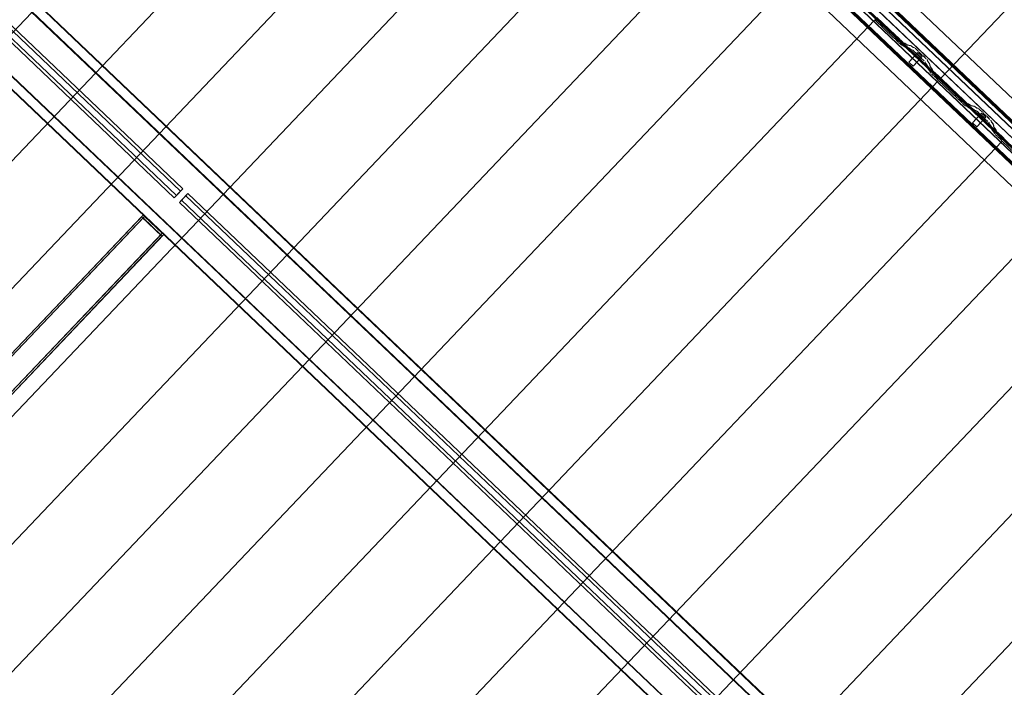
# Model space of a CAD drawing. Header units: metres. Extents: x 32343131.6 to 32343183.7, y 5699223.3 to 5699275.1.
# Tile 70 of 190: x 32343141.1 to 32343145.3, y 5699259.1 to 5699261.9. Entities that reach past the tile are written whole.
import ezdxf

# ---------------------------------------------------------------- set-up
doc = ezdxf.new("R2010")
doc.units = ezdxf.units.M
doc.layers.add('0-1', color=7, linetype='Continuous', lineweight=5)
for name, color, linetype, lineweight, true_color in [('A-GENM-1', 7, 'Continuous', 5, 0xcccccc), ('A-ROOF-1', 7, 'Continuous', 5, 0xcccccc), ('E-POWR-CNDT-1', 5, 'Continuous', 70, 0x0000ff), ('S-BEAM-1', 7, 'Continuous', 5, 0xcccccc), ('S-COLS-1', 7, 'Continuous', 5, 0xcccccc)]:
    doc.layers.add(name, color=color, linetype=linetype, lineweight=lineweight, true_color=true_color)

# ---------------------------------------------------------------- blocks, each defined once
blk = doc.blocks.new('Ortgang Hochpunkt1 - Ortgang Hochpunkt-3544518-TGA_190_LP5_GR_DA-TGA-01_G_')
at = {"layer": 'A-ROOF-1'}
for p, q in [((89.4753, -25.0355), (54.6993, 8.0497)), ((89.4753, -25.0355), (54.6993, 8.0497)), ((63.2512, -0.2922), (57.5048, 5.1749)), ((63.2498, -0.292), (57.505, 5.1735)), ((63.2425, -0.2912), (57.5061, 5.1663)), ((63.2414, -0.2911), (57.5063, 5.1651)), ((63.2234, -0.2932), (57.5051, 5.147)), ((57.5053, 5.1486), (63.2249, -0.293))]:
    blk.add_line(p, q, dxfattribs=at)
blk = doc.blocks.new('Wasserleitblech1 - Wasserleitblech-3545928-TGA_190_LP5_GR_DA-TGA-01_G_')
at = {"layer": 'A-ROOF-1'}
for p, q in [((97.5593, -16.5384), (62.7833, 16.5468)), ((97.5593, -16.5384), (62.7833, 16.5468)), ((71.5433, 8.4577), (65.8311, 13.8923)), ((65.8321, 13.8928), (71.5437, 8.4588)), ((71.5402, 8.422), (65.7959, 13.887)), ((71.54, 8.4233), (65.7972, 13.8869))]:
    blk.add_line(p, q, dxfattribs=at)
blk = doc.blocks.new('HEB Träger - 3883410-TGA_190_LP5_GR_DA-TGA-01_G_')
at = {"layer": 'S-BEAM-1'}
for p, q in [((95.9738, -18.2048), (61.1979, 14.8804)), ((95.9754, -18.2032), (61.1994, 14.882)), ((95.9454, -18.2348), (61.1694, 14.8504)), ((61.1709, 14.8521), (95.9469, -18.2331)), ((63.9864, 12.0308), (61.0997, 14.7771)), ((63.9498, 11.9924), (61.0631, 14.7388)), ((63.9595, 12.0025), (61.0727, 14.7489)), ((63.9768, 12.0207), (61.09, 14.767)), ((60.9919, 14.6638), (95.7678, -18.4214)), ((95.7694, -18.4197), (60.9934, 14.6655)), ((95.7394, -18.4513), (60.9634, 14.6339)), ((95.7409, -18.4497), (60.9649, 14.6355)), ((63.9498, 11.9924), (63.9768, 12.0207)), ((63.9498, 11.9924), (63.9595, 12.0025)), ((63.9864, 12.0308), (63.9595, 12.0025)), ((63.9864, 12.0308), (63.9768, 12.0207)), ((64.0081, 12.0101), (63.9812, 11.9818)), ((63.9985, 12), (64.0081, 12.0101)), ((69.7824, 6.5166), (64.0081, 12.0101)), ((63.9716, 11.9717), (63.9985, 12)), ((63.9812, 11.9818), (63.9716, 11.9717)), ((69.7458, 6.4782), (63.9716, 11.9717)), ((69.7555, 6.4883), (63.9812, 11.9818)), ((69.7728, 6.5065), (63.9985, 12))]:
    blk.add_line(p, q, dxfattribs=at)
blk = doc.blocks.new('SHS-Stütze _EN 10210-2_ - 3883427-TGA_190_LP5_GR_DA-TGA-01_G_')
at = {"layer": 'S-COLS-1'}
for p, q in [((63.8176, 11.9187), (59.3386, 7.2108)), ((63.8104, 11.9111), (63.8176, 11.9187)), ((63.8176, 11.9187), (63.9046, 11.836)), ((63.8104, 11.9111), (59.3314, 7.2032)), ((63.8167, 11.9061), (59.3377, 7.1982)), ((63.8229, 11.9127), (59.344, 7.2048)), ((63.8973, 11.8284), (63.8104, 11.9111)), ((63.8229, 11.9127), (63.8167, 11.9061)), ((63.8167, 11.9061), (63.892, 11.8344)), ((63.8983, 11.841), (63.8229, 11.9127)), ((63.892, 11.8344), (59.4131, 7.1265)), ((63.8983, 11.841), (59.4193, 7.1331)), ((63.9046, 11.836), (59.4256, 7.1281)), ((63.892, 11.8344), (63.8983, 11.841)), ((63.9046, 11.836), (63.8973, 11.8284)), ((63.8973, 11.8284), (59.4184, 7.1205))]:
    blk.add_line(p, q, dxfattribs=at)
blk = doc.blocks.new('construction-roof-accessories--rheinzink-rzk010047 - construction-roof-accessories--rheinzink-rzk010047-3217442-TGA_190_LP5_GR_DA-TGA-01_G_')
at = {"layer": 'A-GENM-1'}
for p, q in [((-0.0125, 0.0822), (0.0125, 0.0822)), ((0.0125, 0.0822), (-0.0125, 0.0822)), ((-0.0125, 0.0822), (-0.0125, 0.0322)), ((-0.0125, 0.0263), (-0.0125, 0.0822)), ((0.0125, 0.0822), (0.0125, 0.0263)), ((0.0125, 0.0322), (0.0125, 0.0822)), ((-0.0125, 0.0263), (-0.0125, 0.0322)), ((-0.0125, 0.0322), (0.0125, 0.0322)), ((-0.0125, 0.0322), (0.0125, 0.0322)), ((0.0125, 0.0263), (-0.0125, 0.0263)), ((-0.0125, 0.0263), (0.0125, 0.0263)), ((0.0125, 0.0322), (0.0125, 0.0263))]:
    blk.add_line(p, q, dxfattribs=at)
blk = doc.blocks.new('ARC_190_LPX_FM_Stellplätze_rvt-1-TGA_190_LP5_GR_DA-TGA-01_G_')
at = {"layer": 'S-BEAM-1'}
for p, q in [((32343144.9831, 5699261.6865), (32343153.2454, 5699270.371)), ((32343144.9831, 5699261.6865), (32343153.2454, 5699270.371)), ((32343144.9832, 5699261.6866), (32343153.2454, 5699270.3711)), ((32343144.9832, 5699261.6866), (32343153.2454, 5699270.3711)), ((32343134.5383, 5699255.0603), (32343142.8006, 5699263.7448)), ((32343134.5383, 5699255.0603), (32343142.8006, 5699263.7448)), ((32343134.5384, 5699255.0604), (32343142.8006, 5699263.7449)), ((32343134.5384, 5699255.0604), (32343142.8006, 5699263.7449)), ((32343134.81, 5699254.8018), (32343143.0722, 5699263.4864)), ((32343134.81, 5699254.8018), (32343143.0722, 5699263.4864)), ((32343134.8101, 5699254.8019), (32343143.0723, 5699263.4864)), ((32343134.8101, 5699254.8019), (32343143.0723, 5699263.4864)), ((32343135.0817, 5699254.5435), (32343143.344, 5699263.228)), ((32343135.0817, 5699254.5435), (32343143.344, 5699263.228)), ((32343135.0817, 5699254.5434), (32343143.3439, 5699263.2279)), ((32343135.0817, 5699254.5434), (32343143.3439, 5699263.2279)), ((32343135.3533, 5699254.2849), (32343143.6156, 5699262.9694)), ((32343135.3533, 5699254.2849), (32343143.6156, 5699262.9694)), ((32343135.3534, 5699254.285), (32343143.6157, 5699262.9695)), ((32343135.3534, 5699254.285), (32343143.6157, 5699262.9695)), ((32343135.625, 5699254.0264), (32343143.8873, 5699262.7109)), ((32343135.625, 5699254.0264), (32343143.8873, 5699262.7109)), ((32343135.6251, 5699254.0265), (32343143.8874, 5699262.711)), ((32343135.6251, 5699254.0265), (32343143.8874, 5699262.711)), ((32343135.8967, 5699253.7679), (32343144.159, 5699262.4524)), ((32343135.8967, 5699253.7679), (32343144.159, 5699262.4524)), ((32343135.8968, 5699253.768), (32343144.1591, 5699262.4525)), ((32343135.8968, 5699253.768), (32343144.1591, 5699262.4525)), ((32343136.1684, 5699253.5094), (32343144.4307, 5699262.194)), ((32343136.1684, 5699253.5094), (32343144.4307, 5699262.194)), ((32343136.1685, 5699253.5095), (32343144.4308, 5699262.1941)), ((32343136.1685, 5699253.5095), (32343144.4308, 5699262.1941)), ((32343136.4401, 5699253.251), (32343144.7024, 5699261.9355)), ((32343136.4401, 5699253.251), (32343144.7024, 5699261.9355)), ((32343136.4402, 5699253.2511), (32343144.7025, 5699261.9356)), ((32343136.4402, 5699253.2511), (32343144.7025, 5699261.9356)), ((32343144.7024, 5699261.9355), (32343144.7025, 5699261.9356)), ((32343144.7025, 5699261.9356), (32343144.7024, 5699261.9355)), ((32343144.7812, 5699261.8605), (32343144.7024, 5699261.9355)), ((32343144.7025, 5699261.9356), (32343144.7813, 5699261.8606)), ((32343144.7114, 5699261.945), (32343144.7902, 5699261.87)), ((32343144.7903, 5699261.8701), (32343144.7115, 5699261.9451)), ((32343144.7845, 5699261.8578), (32343144.7892, 5699261.854)), ((32343144.7899, 5699261.8532), (32343144.7852, 5699261.857)), ((32343144.7982, 5699261.8635), (32343144.7935, 5699261.8673)), ((32343144.7942, 5699261.8665), (32343144.7989, 5699261.8627)), ((32343144.8051, 5699261.8568), (32343144.8091, 5699261.8523)), ((32343144.8099, 5699261.8516), (32343144.8059, 5699261.8562)), ((32343144.8001, 5699261.8428), (32343144.7961, 5699261.8473)), ((32343144.7969, 5699261.8467), (32343144.8009, 5699261.8421)), ((32343144.8113, 5699261.8318), (32343144.8038, 5699261.839)), ((32343144.8039, 5699261.8391), (32343144.8114, 5699261.8319)), ((32343144.8128, 5699261.8485), (32343144.8203, 5699261.8413)), ((32343144.8204, 5699261.8414), (32343144.8129, 5699261.8486)), ((32343144.816, 5699261.8282), (32343144.8205, 5699261.8273)), ((32343144.8215, 5699261.8262), (32343144.8171, 5699261.8271)), ((32343144.8215, 5699261.8267), (32343144.8307, 5699261.82)), ((32343144.8315, 5699261.8191), (32343144.8223, 5699261.8258)), ((32343144.8295, 5699261.8367), (32343144.825, 5699261.8376)), ((32343144.8261, 5699261.8366), (32343144.8306, 5699261.8357)), ((32343144.8397, 5699261.8295), (32343144.8305, 5699261.8362)), ((32343144.8314, 5699261.8352), (32343144.8406, 5699261.8286)), ((32343144.8315, 5699261.8196), (32343144.8459, 5699261.8166)), ((32343144.847, 5699261.8156), (32343144.8325, 5699261.8185)), ((32343144.855, 5699261.8261), (32343144.8405, 5699261.829)), ((32343144.8416, 5699261.828), (32343144.856, 5699261.8251)), ((32343144.8469, 5699261.816), (32343144.8561, 5699261.8094)), ((32343144.857, 5699261.8085), (32343144.8478, 5699261.8151)), ((32343144.8652, 5699261.8189), (32343144.856, 5699261.8255)), ((32343144.8568, 5699261.8246), (32343144.866, 5699261.8179)), ((32343144.8569, 5699261.8089), (32343144.8619, 5699261.8079)), ((32343144.8629, 5699261.8069), (32343144.858, 5699261.8079)), ((32343144.8709, 5699261.8174), (32343144.866, 5699261.8184)), ((32343144.867, 5699261.8174), (32343144.872, 5699261.8164)), ((32343144.8766, 5699261.8126), (32343144.8889, 5699261.8009)), ((32343144.889, 5699261.801), (32343144.8767, 5699261.8127)), ((32343144.8799, 5699261.7914), (32343144.8676, 5699261.8031)), ((32343144.8677, 5699261.8032), (32343144.88, 5699261.7915)), ((32343144.8851, 5699261.7856), (32343144.8833, 5699261.7878)), ((32343144.8843, 5699261.787), (32343144.8861, 5699261.7848)), ((32343144.8923, 5699261.7973), (32343144.8941, 5699261.7951)), ((32343144.8932, 5699261.778), (32343144.8955, 5699261.7763)), ((32343144.8951, 5699261.7943), (32343144.8933, 5699261.7965)), ((32343144.8964, 5699261.7754), (32343144.8941, 5699261.7771)), ((32343144.9124, 5699261.7604), (32343144.9001, 5699261.7721)), ((32343144.9002, 5699261.7722), (32343144.9125, 5699261.7605)), ((32343144.9045, 5699261.7858), (32343144.9023, 5699261.7875)), ((32343144.9031, 5699261.7865), (32343144.9054, 5699261.7849)), ((32343144.9091, 5699261.7816), (32343144.9215, 5699261.7699)), ((32343144.9215, 5699261.77), (32343144.9092, 5699261.7817)), ((32343144.9255, 5699261.7655), (32343144.9267, 5699261.7606)), ((32343144.9177, 5699261.7511), (32343144.9164, 5699261.756)), ((32343144.9175, 5699261.755), (32343144.9188, 5699261.7501)), ((32343144.9254, 5699261.7413), (32343144.9183, 5699261.7501)), ((32343144.9193, 5699261.7493), (32343144.9264, 5699261.7405)), ((32343144.9296, 5699261.7262), (32343144.9259, 5699261.7405)), ((32343144.9278, 5699261.7596), (32343144.9265, 5699261.7645)), ((32343144.927, 5699261.7395), (32343144.9307, 5699261.7252)), ((32343144.9273, 5699261.7596), (32343144.9344, 5699261.7508)), ((32343144.9354, 5699261.7499), (32343144.9283, 5699261.7588)), ((32343144.9373, 5699261.7164), (32343144.9302, 5699261.7252)), ((32343144.9312, 5699261.7244), (32343144.9383, 5699261.7155)), ((32343144.9349, 5699261.75), (32343144.9386, 5699261.7357)), ((32343144.9397, 5699261.7347), (32343144.936, 5699261.749)), ((32343144.9392, 5699261.7347), (32343144.9463, 5699261.7258)), ((32343144.9473, 5699261.725), (32343144.9402, 5699261.7339)), ((32343144.9468, 5699261.7251), (32343144.948, 5699261.7207)), ((32343144.949, 5699261.7197), (32343144.9479, 5699261.7241)), ((32343144.9389, 5699261.7112), (32343144.9378, 5699261.7156)), ((32343144.9389, 5699261.7146), (32343144.94, 5699261.7102)), ((32343144.9514, 5699261.6985), (32343144.9439, 5699261.7057)), ((32343144.944, 5699261.7058), (32343144.9515, 5699261.6986)), ((32343144.9606, 5699261.7081), (32343144.953, 5699261.7152)), ((32343144.953, 5699261.7151), (32343144.9605, 5699261.708)), ((32343144.9547, 5699261.6958), (32343144.9595, 5699261.692)), ((32343144.9602, 5699261.6912), (32343144.9554, 5699261.695)), ((32343144.9685, 5699261.7015), (32343144.9637, 5699261.7053)), ((32343144.9644, 5699261.7045), (32343144.9692, 5699261.7007)), ((32343144.9703, 5699261.6808), (32343144.9663, 5699261.6854)), ((32343144.9672, 5699261.6847), (32343144.9712, 5699261.6801)), ((32343144.9753, 5699261.6948), (32343144.9794, 5699261.6903)), ((32343144.9802, 5699261.6896), (32343144.9762, 5699261.6942)), ((32343144.9832, 5699261.6866), (32343144.9831, 5699261.6865)), ((32343144.9831, 5699261.6865), (32343144.9832, 5699261.6866)), ((32343144.9831, 5699261.6865), (32343145.0619, 5699261.6115)), ((32343145.062, 5699261.6116), (32343144.9832, 5699261.6866)), ((32343136.7118, 5699252.9925), (32343144.9741, 5699261.677)), ((32343136.7118, 5699252.9925), (32343144.9741, 5699261.677)), ((32343136.7119, 5699252.9926), (32343144.9741, 5699261.6771)), ((32343136.7119, 5699252.9926), (32343144.9741, 5699261.6771)), ((32343144.9741, 5699261.677), (32343144.9741, 5699261.6771)), ((32343144.9741, 5699261.6771), (32343145.053, 5699261.6021)), ((32343144.9741, 5699261.6771), (32343144.9741, 5699261.677)), ((32343145.0529, 5699261.602), (32343144.9741, 5699261.677)), ((32343145.0561, 5699261.5993), (32343145.0609, 5699261.5955)), ((32343145.0616, 5699261.5947), (32343145.0568, 5699261.5985)), ((32343145.0699, 5699261.605), (32343145.0652, 5699261.6088)), ((32343145.0659, 5699261.608), (32343145.0706, 5699261.6042)), ((32343145.0768, 5699261.5983), (32343145.0808, 5699261.5938)), ((32343145.0816, 5699261.5931), (32343145.0776, 5699261.5977)), ((32343145.0718, 5699261.5843), (32343145.0677, 5699261.5889)), ((32343145.0686, 5699261.5882), (32343145.0726, 5699261.5836)), ((32343145.083, 5699261.5734), (32343145.0755, 5699261.5805)), ((32343145.0756, 5699261.5806), (32343145.0831, 5699261.5735)), ((32343145.0845, 5699261.59), (32343145.092, 5699261.5828)), ((32343145.0921, 5699261.5829), (32343145.0846, 5699261.5901)), ((32343145.0877, 5699261.5697), (32343145.0922, 5699261.5688)), ((32343145.0932, 5699261.5677), (32343145.0888, 5699261.5686)), ((32343145.0932, 5699261.5682), (32343145.1024, 5699261.5615)), ((32343145.1032, 5699261.5606), (32343145.094, 5699261.5673)), ((32343145.1012, 5699261.5783), (32343145.0967, 5699261.5792)), ((32343145.0978, 5699261.5781), (32343145.1022, 5699261.5772)), ((32343145.1114, 5699261.571), (32343145.1022, 5699261.5777)), ((32343145.103, 5699261.5768), (32343145.1123, 5699261.5701)), ((32343145.1032, 5699261.5611), (32343145.1176, 5699261.5581)), ((32343145.1187, 5699261.5571), (32343145.1042, 5699261.56)), ((32343145.1267, 5699261.5676), (32343145.1122, 5699261.5706)), ((32343145.1132, 5699261.5695), (32343145.1277, 5699261.5666)), ((32343145.1186, 5699261.5576), (32343145.1278, 5699261.5509)), ((32343145.1287, 5699261.55), (32343145.1195, 5699261.5566)), ((32343145.1369, 5699261.5604), (32343145.1276, 5699261.567)), ((32343145.1285, 5699261.5661), (32343145.1377, 5699261.5595)), ((32343145.1426, 5699261.5589), (32343145.1377, 5699261.5599)), ((32343145.1387, 5699261.5589), (32343145.1437, 5699261.5579)), ((32343145.1286, 5699261.5504), (32343145.1336, 5699261.5494)), ((32343145.1346, 5699261.5484), (32343145.1297, 5699261.5494)), ((32343145.1516, 5699261.5329), (32343145.1392, 5699261.5446)), ((32343145.1393, 5699261.5447), (32343145.1517, 5699261.533)), ((32343145.1483, 5699261.5541), (32343145.1606, 5699261.5424)), ((32343145.1607, 5699261.5425), (32343145.1484, 5699261.5542)), ((32343145.1568, 5699261.5271), (32343145.155, 5699261.5293)), ((32343145.156, 5699261.5285), (32343145.1577, 5699261.5263)), ((32343145.164, 5699261.5388), (32343145.1658, 5699261.5366)), ((32343145.1649, 5699261.5195), (32343145.1672, 5699261.5178)), ((32343145.1668, 5699261.5358), (32343145.165, 5699261.538)), ((32343145.1681, 5699261.5169), (32343145.1658, 5699261.5186)), ((32343145.1841, 5699261.5019), (32343145.1718, 5699261.5137)), ((32343145.1719, 5699261.5138), (32343145.1842, 5699261.502)), ((32343145.1762, 5699261.5273), (32343145.1739, 5699261.529)), ((32343145.1748, 5699261.5281), (32343145.1771, 5699261.5264)), ((32343145.1808, 5699261.5231), (32343145.1931, 5699261.5114)), ((32343145.1932, 5699261.5115), (32343145.1809, 5699261.5232)), ((32343145.1894, 5699261.4926), (32343145.1881, 5699261.4975)), ((32343145.1892, 5699261.4965), (32343145.1905, 5699261.4916)), ((32343145.1971, 5699261.4828), (32343145.19, 5699261.4917)), ((32343145.191, 5699261.4908), (32343145.1981, 5699261.482)), ((32343145.1971, 5699261.507), (32343145.1984, 5699261.5021)), ((32343145.2013, 5699261.4677), (32343145.1976, 5699261.482)), ((32343145.1995, 5699261.5011), (32343145.1982, 5699261.506)), ((32343145.1987, 5699261.481), (32343145.2023, 5699261.4667)), ((32343145.199, 5699261.5011), (32343145.2061, 5699261.4923)), ((32343145.2071, 5699261.4915), (32343145.2, 5699261.5003)), ((32343145.2066, 5699261.4915), (32343145.2103, 5699261.4772)), ((32343145.2114, 5699261.4762), (32343145.2077, 5699261.4905)), ((32343145.2109, 5699261.4762), (32343145.218, 5699261.4674)), ((32343145.219, 5699261.4666), (32343145.2119, 5699261.4754)), ((32343145.209, 5699261.4579), (32343145.2019, 5699261.4668)), ((32343145.2029, 5699261.4659), (32343145.21, 5699261.4571)), ((32343145.2106, 5699261.4527), (32343145.2095, 5699261.4571)), ((32343145.2106, 5699261.4561), (32343145.2117, 5699261.4517)), ((32343145.2231, 5699261.44), (32343145.2156, 5699261.4472)), ((32343145.2157, 5699261.4473), (32343145.2232, 5699261.4401)), ((32343145.2185, 5699261.4666), (32343145.2196, 5699261.4622)), ((32343145.2207, 5699261.4612), (32343145.2196, 5699261.4656)), ((32343145.2246, 5699261.4567), (32343145.2322, 5699261.4495)), ((32343145.2322, 5699261.4496), (32343145.2247, 5699261.4568)), ((32343145.2264, 5699261.4373), (32343145.2312, 5699261.4335)), ((32343145.2319, 5699261.4327), (32343145.2271, 5699261.4365)), ((32343145.2402, 5699261.443), (32343145.2354, 5699261.4468)), ((32343145.2361, 5699261.446), (32343145.2409, 5699261.4422)), ((32343145.247, 5699261.4364), (32343145.2511, 5699261.4318)), ((32343145.2519, 5699261.4311), (32343145.2479, 5699261.4357)), ((32343136.9835, 5699252.734), (32343145.2457, 5699261.4185)), ((32343136.9835, 5699252.734), (32343145.2457, 5699261.4185)), ((32343136.9836, 5699252.7341), (32343145.2458, 5699261.4186)), ((32343136.9836, 5699252.7341), (32343145.2458, 5699261.4186)), ((32343145.242, 5699261.4223), (32343145.238, 5699261.4269)), ((32343145.2388, 5699261.4262), (32343145.2429, 5699261.4217)), ((32343145.2457, 5699261.4185), (32343145.2458, 5699261.4186)), ((32343145.2458, 5699261.4186), (32343145.2457, 5699261.4185)), ((32343145.3246, 5699261.3435), (32343145.2457, 5699261.4185)), ((32343145.2458, 5699261.4186), (32343145.3247, 5699261.3436)), ((32343137.2552, 5699252.4756), (32343145.5175, 5699261.1601)), ((32343137.2552, 5699252.4756), (32343145.5175, 5699261.1601)), ((32343137.2552, 5699252.4755), (32343145.5174, 5699261.16)), ((32343137.2552, 5699252.4755), (32343145.5174, 5699261.16)), ((32343137.5268, 5699252.2171), (32343145.7891, 5699260.9016)), ((32343137.5268, 5699252.2171), (32343145.7891, 5699260.9016)), ((32343137.5269, 5699252.2172), (32343145.7892, 5699260.9017)), ((32343137.5269, 5699252.2172), (32343145.7892, 5699260.9017)), ((32343137.7985, 5699251.9586), (32343146.0608, 5699260.6431)), ((32343137.7985, 5699251.9586), (32343146.0608, 5699260.6431)), ((32343137.7986, 5699251.9587), (32343146.0609, 5699260.6432)), ((32343137.7986, 5699251.9587), (32343146.0609, 5699260.6432)), ((32343138.0702, 5699251.7001), (32343146.3325, 5699260.3846)), ((32343138.0702, 5699251.7001), (32343146.3325, 5699260.3846)), ((32343138.0703, 5699251.7002), (32343146.3326, 5699260.3847)), ((32343138.0703, 5699251.7002), (32343146.3326, 5699260.3847))]:
    blk.add_line(p, q, dxfattribs=at)
for centre, major_axis, ratio, start_param, end_param in [((32343144.7816, 5699261.861), (-0.00543, 0.00517), 0.087156, 1.570796, 2.355303), ((32343144.7816, 5699261.861), (-0.00435, 0.00414), 0.087156, 1.570796, 2.355307), ((32343144.7927, 5699261.85), (-0.00543, 0.00517), 0.087155, 3.927883, 5.496896), ((32343144.7927, 5699261.85), (-0.00435, 0.00414), 0.087155, 3.927883, 5.496891), ((32343144.7907, 5699261.8705), (-0.00543, 0.00517), 0.087156, 1.570796, 2.3553), ((32343144.7907, 5699261.8705), (-0.00435, 0.00414), 0.087156, 1.570796, 2.355303), ((32343144.8018, 5699261.8595), (-0.00543, 0.00517), 0.087156, 3.927883, 5.496896), ((32343144.8018, 5699261.8595), (-0.00435, 0.00414), 0.087156, 3.927882, 5.496895), ((32343144.8133, 5699261.8489), (-0.00543, 0.00517), 0.087155, 0.78629, 1.570797), ((32343144.8133, 5699261.8489), (-0.00435, 0.00414), 0.087155, 0.786295, 1.570797), ((32343144.8043, 5699261.8395), (-0.00543, 0.00517), 0.087156, 0.786291, 1.570796), ((32343144.8043, 5699261.8395), (-0.00435, 0.00414), 0.087156, 0.78629, 1.570796), ((32343144.8118, 5699261.8323), (-0.00543, 0.00517), 0.087156, 1.570796, 3.003604), ((32343144.8118, 5699261.8323), (-0.00435, 0.00414), 0.087156, 1.570796, 3.003607), ((32343144.8208, 5699261.8418), (-0.00543, 0.00517), 0.087156, 1.570796, 3.003603), ((32343144.8208, 5699261.8418), (-0.00435, 0.00414), 0.087156, 1.570796, 3.003604), ((32343144.8258, 5699261.8221), (-0.00543, 0.00517), 0.087156, 5.711275, 6.145196), ((32343144.8258, 5699261.8221), (-0.00435, 0.00414), 0.087156, 5.711273, 6.145199), ((32343144.8348, 5699261.8316), (-0.00543, 0.00517), 0.087155, 5.711274, 6.145198), ((32343144.8348, 5699261.8316), (-0.00435, 0.00414), 0.087156, 5.711272, 6.145196), ((32343144.8272, 5699261.8237), (-0.00435, 0.00414), 0.087156, 2.569681, 3.003606), ((32343144.8272, 5699261.8237), (-0.00543, 0.00517), 0.087156, 2.56968, 3.003604), ((32343144.8362, 5699261.8332), (-0.00435, 0.00414), 0.087156, 2.569683, 3.003604), ((32343144.8362, 5699261.8332), (-0.00543, 0.00517), 0.087156, 2.569681, 3.0036), ((32343144.8513, 5699261.8114), (-0.00543, 0.00517), 0.087156, 5.711268, 6.145196), ((32343144.8513, 5699261.8114), (-0.00435, 0.00414), 0.087156, 5.711273, 6.145202), ((32343144.8603, 5699261.8209), (-0.00543, 0.00517), 0.087156, 5.711274, 6.145198), ((32343144.8527, 5699261.8131), (-0.00435, 0.00414), 0.087156, 2.569681, 3.003605), ((32343144.8603, 5699261.8209), (-0.00435, 0.00414), 0.087156, 5.711273, 6.145196), ((32343144.8527, 5699261.8131), (-0.00543, 0.00517), 0.087156, 2.56968, 3.003604), ((32343144.8672, 5699261.8027), (-0.00543, 0.00517), 0.087156, 4.712389, 6.145196), ((32343144.8617, 5699261.8225), (-0.00435, 0.00414), 0.087156, 2.569684, 3.003604), ((32343144.8617, 5699261.8225), (-0.00543, 0.00517), 0.087156, 2.56968, 3.003601), ((32343144.8762, 5699261.8122), (-0.00543, 0.00517), 0.087156, 4.712389, 6.145195), ((32343144.8762, 5699261.8122), (-0.00435, 0.00414), 0.087156, 4.712389, 6.145196), ((32343144.8672, 5699261.8027), (-0.00435, 0.00414), 0.087156, 4.712389, 6.145206), ((32343144.8795, 5699261.791), (-0.00435, 0.00414), 0.087155, 3.74101, 4.71239), ((32343144.8795, 5699261.791), (-0.00543, 0.00517), 0.087155, 3.741012, 4.71239), ((32343144.8898, 5699261.7816), (-0.00543, 0.00517), 0.087156, 0.599418, 2.542175), ((32343144.8898, 5699261.7816), (-0.00435, 0.00414), 0.087156, 0.599417, 2.542175), ((32343144.8885, 5699261.8005), (-0.00435, 0.00414), 0.087156, 3.74101, 4.712389), ((32343144.8885, 5699261.8005), (-0.00543, 0.00517), 0.087156, 3.74101, 4.712389), ((32343144.8989, 5699261.7911), (-0.00543, 0.00517), 0.087156, 0.599417, 2.542175), ((32343144.8989, 5699261.7911), (-0.00435, 0.00414), 0.087156, 0.599418, 2.542175), ((32343144.8998, 5699261.7718), (-0.00543, 0.00517), 0.087156, 4.712389, 5.683768), ((32343144.8998, 5699261.7718), (-0.00435, 0.00414), 0.087156, 4.712389, 5.68377), ((32343144.9088, 5699261.7812), (-0.00543, 0.00517), 0.087156, 4.712389, 5.683764), ((32343144.9088, 5699261.7812), (-0.00435, 0.00414), 0.087156, 4.712389, 5.683768), ((32343144.9211, 5699261.7695), (-0.00435, 0.00414), 0.087155, 3.279588, 4.71239), ((32343144.9211, 5699261.7695), (-0.00543, 0.00517), 0.087156, 3.279581, 4.71239), ((32343144.9121, 5699261.76), (-0.00435, 0.00414), 0.087155, 3.279582, 4.712389), ((32343144.9121, 5699261.76), (-0.00543, 0.00517), 0.087156, 3.279579, 4.712389), ((32343144.9231, 5699261.7461), (-0.00543, 0.00517), 0.087156, 0.137989, 0.571912), ((32343144.9231, 5699261.7461), (-0.00435, 0.00414), 0.087156, 0.137988, 0.571906), ((32343144.9216, 5699261.7445), (-0.00435, 0.00414), 0.087156, 3.279581, 3.713503), ((32343144.9321, 5699261.7555), (-0.00543, 0.00517), 0.087156, 0.137989, 0.57191), ((32343144.9216, 5699261.7445), (-0.00543, 0.00517), 0.087156, 3.279577, 3.713505), ((32343144.9321, 5699261.7555), (-0.00435, 0.00414), 0.087156, 0.137985, 0.571912), ((32343144.935, 5699261.7211), (-0.00543, 0.00517), 0.087156, 0.137984, 0.571912), ((32343144.935, 5699261.7211), (-0.00435, 0.00414), 0.087155, 0.13799, 0.571917), ((32343144.9306, 5699261.754), (-0.00435, 0.00414), 0.087156, 3.279585, 3.713505), ((32343144.9306, 5699261.754), (-0.00543, 0.00517), 0.087156, 3.279581, 3.713507), ((32343144.944, 5699261.7306), (-0.00543, 0.00517), 0.087156, 0.137989, 0.571912), ((32343144.944, 5699261.7306), (-0.00435, 0.00414), 0.087156, 0.137988, 0.571912), ((32343144.9425, 5699261.7291), (-0.00435, 0.00414), 0.087156, 3.279587, 3.713505), ((32343144.9425, 5699261.7291), (-0.00543, 0.00517), 0.087156, 3.279581, 3.713502), ((32343144.9335, 5699261.7196), (-0.00435, 0.00414), 0.087156, 3.279581, 3.713502), ((32343144.9335, 5699261.7196), (-0.00543, 0.00517), 0.087156, 3.279579, 3.713505), ((32343144.9444, 5699261.7061), (-0.00543, 0.00517), 0.087155, 0.137988, 1.570797), ((32343144.9444, 5699261.7061), (-0.00435, 0.00414), 0.087156, 0.137989, 1.570797), ((32343144.9534, 5699261.7156), (-0.00543, 0.00517), 0.087156, 0.137989, 1.570796), ((32343144.9534, 5699261.7156), (-0.00435, 0.00414), 0.087156, 0.137982, 1.570796), ((32343144.9519, 5699261.699), (-0.00543, 0.00517), 0.087156, 1.570796, 2.355302), ((32343144.9519, 5699261.699), (-0.00435, 0.00414), 0.087156, 1.570796, 2.355303), ((32343144.963, 5699261.688), (-0.00543, 0.00517), 0.087156, 3.927883, 5.496895), ((32343144.963, 5699261.688), (-0.00435, 0.00414), 0.087156, 3.927883, 5.496891), ((32343144.9609, 5699261.7085), (-0.00543, 0.00517), 0.087156, 1.570796, 2.355303), ((32343144.9609, 5699261.7085), (-0.00435, 0.00414), 0.087156, 1.570796, 2.355302), ((32343144.972, 5699261.6975), (-0.00543, 0.00517), 0.087155, 3.927883, 5.496893), ((32343144.972, 5699261.6975), (-0.00435, 0.00414), 0.087156, 3.927885, 5.496895), ((32343144.9835, 5699261.687), (-0.00543, 0.00517), 0.087155, 0.786291, 1.570797), ((32343144.9835, 5699261.687), (-0.00435, 0.00414), 0.087156, 0.786292, 1.570796), ((32343144.9745, 5699261.6775), (-0.00543, 0.00517), 0.087155, 0.786292, 1.570797), ((32343144.9745, 5699261.6775), (-0.00435, 0.00414), 0.087155, 0.786291, 1.570797), ((32343145.0533, 5699261.6025), (-0.00543, 0.00517), 0.087156, 1.570797, 2.355303), ((32343145.0533, 5699261.6025), (-0.00435, 0.00414), 0.087156, 1.570797, 2.355305), ((32343145.0624, 5699261.612), (-0.00543, 0.00517), 0.087156, 1.570796, 2.355302), ((32343145.0624, 5699261.612), (-0.00435, 0.00414), 0.087155, 1.570796, 2.355303), ((32343145.0734, 5699261.601), (-0.00543, 0.00517), 0.087156, 3.927883, 5.496896), ((32343145.0734, 5699261.601), (-0.00435, 0.00414), 0.087156, 3.92788, 5.496895), ((32343145.0644, 5699261.5915), (-0.00543, 0.00517), 0.087155, 3.927885, 5.496896), ((32343145.0644, 5699261.5915), (-0.00435, 0.00414), 0.087155, 3.927883, 5.496895), ((32343145.0759, 5699261.581), (-0.00543, 0.00517), 0.087156, 0.786291, 1.570796), ((32343145.0759, 5699261.581), (-0.00435, 0.00414), 0.087156, 0.78629, 1.570796), ((32343145.085, 5699261.5905), (-0.00543, 0.00517), 0.087155, 0.786291, 1.570797), ((32343145.085, 5699261.5905), (-0.00435, 0.00414), 0.087155, 0.786296, 1.570797), ((32343145.0835, 5699261.5738), (-0.00543, 0.00517), 0.087156, 1.570796, 3.003604), ((32343145.0835, 5699261.5738), (-0.00435, 0.00414), 0.087156, 1.570796, 3.003603), ((32343145.0925, 5699261.5833), (-0.00543, 0.00517), 0.087156, 1.570796, 3.003603), ((32343145.0925, 5699261.5833), (-0.00435, 0.00414), 0.087156, 1.570796, 3.003604), ((32343145.0975, 5699261.5636), (-0.00543, 0.00517), 0.087156, 5.711271, 6.145196), ((32343145.0975, 5699261.5636), (-0.00435, 0.00414), 0.087156, 5.711273, 6.145199), ((32343145.1065, 5699261.5731), (-0.00543, 0.00517), 0.087156, 5.711273, 6.145201), ((32343145.1065, 5699261.5731), (-0.00435, 0.00414), 0.087156, 5.711272, 6.145196), ((32343145.0989, 5699261.5652), (-0.00435, 0.00414), 0.087156, 2.569681, 3.003606), ((32343145.0989, 5699261.5652), (-0.00543, 0.00517), 0.087156, 2.56968, 3.003604), ((32343145.1079, 5699261.5747), (-0.00435, 0.00414), 0.087156, 2.569684, 3.003603), ((32343145.1079, 5699261.5747), (-0.00543, 0.00517), 0.087156, 2.569681, 3.003599), ((32343145.123, 5699261.553), (-0.00543, 0.00517), 0.087155, 5.71127, 6.145197), ((32343145.123, 5699261.553), (-0.00435, 0.00414), 0.087156, 5.711273, 6.145196), ((32343145.132, 5699261.5624), (-0.00543, 0.00517), 0.087156, 5.711273, 6.145202), ((32343145.132, 5699261.5624), (-0.00435, 0.00414), 0.087156, 5.711268, 6.145196), ((32343145.1334, 5699261.5641), (-0.00435, 0.00414), 0.087156, 2.569684, 3.003604), ((32343145.1334, 5699261.5641), (-0.00543, 0.00517), 0.087156, 2.56968, 3.003599), ((32343145.1479, 5699261.5537), (-0.00543, 0.00517), 0.087156, 4.712389, 6.145199), ((32343145.1479, 5699261.5537), (-0.00435, 0.00414), 0.087156, 4.712389, 6.145196), ((32343145.1244, 5699261.5546), (-0.00435, 0.00414), 0.087156, 2.56968, 3.003605), ((32343145.1244, 5699261.5546), (-0.00543, 0.00517), 0.087155, 2.56968, 3.003604), ((32343145.1389, 5699261.5442), (-0.00543, 0.00517), 0.087156, 4.712389, 6.145196), ((32343145.1389, 5699261.5442), (-0.00435, 0.00414), 0.087156, 4.712389, 6.145201), ((32343145.1512, 5699261.5325), (-0.00435, 0.00414), 0.087156, 3.74101, 4.71239), ((32343145.1512, 5699261.5325), (-0.00543, 0.00517), 0.087155, 3.741012, 4.71239), ((32343145.1615, 5699261.5231), (-0.00543, 0.00517), 0.087155, 0.599414, 2.542176), ((32343145.1615, 5699261.5231), (-0.00435, 0.00414), 0.087156, 0.599417, 2.54218), ((32343145.1602, 5699261.542), (-0.00435, 0.00414), 0.087156, 3.741009, 4.712389), ((32343145.1602, 5699261.542), (-0.00543, 0.00517), 0.087155, 3.74101, 4.712389), ((32343145.1706, 5699261.5326), (-0.00543, 0.00517), 0.087156, 0.599417, 2.54218), ((32343145.1706, 5699261.5326), (-0.00435, 0.00414), 0.087156, 0.599418, 2.542175), ((32343145.1714, 5699261.5133), (-0.00543, 0.00517), 0.087156, 4.712389, 5.683768), ((32343145.1714, 5699261.5133), (-0.00435, 0.00414), 0.087156, 4.712389, 5.68377), ((32343145.1805, 5699261.5228), (-0.00543, 0.00517), 0.087155, 4.712389, 5.683764), ((32343145.1805, 5699261.5228), (-0.00435, 0.00414), 0.087155, 4.712389, 5.683769), ((32343145.1838, 5699261.5016), (-0.00435, 0.00414), 0.087156, 3.279581, 4.712389), ((32343145.1838, 5699261.5016), (-0.00543, 0.00517), 0.087156, 3.279579, 4.712389), ((32343145.1948, 5699261.4876), (-0.00543, 0.00517), 0.087156, 0.137988, 0.571912), ((32343145.1948, 5699261.4876), (-0.00435, 0.00414), 0.087156, 0.137989, 0.57191), ((32343145.1928, 5699261.511), (-0.00435, 0.00414), 0.087155, 3.279575, 4.71239), ((32343145.1928, 5699261.511), (-0.00543, 0.00517), 0.087156, 3.279582, 4.71239), ((32343145.1933, 5699261.4861), (-0.00435, 0.00414), 0.087156, 3.279581, 3.713504), ((32343145.2038, 5699261.4971), (-0.00543, 0.00517), 0.087156, 0.137989, 0.57191), ((32343145.1933, 5699261.4861), (-0.00543, 0.00517), 0.087156, 3.279577, 3.713505), ((32343145.2038, 5699261.4971), (-0.00435, 0.00414), 0.087155, 0.137989, 0.571912), ((32343145.2023, 5699261.4956), (-0.00435, 0.00414), 0.087156, 3.279583, 3.713505), ((32343145.2023, 5699261.4956), (-0.00543, 0.00517), 0.087156, 3.279582, 3.713509), ((32343145.2157, 5699261.4721), (-0.00543, 0.00517), 0.087156, 0.137989, 0.57191), ((32343145.2157, 5699261.4721), (-0.00435, 0.00414), 0.087156, 0.137987, 0.571912), ((32343145.2067, 5699261.4627), (-0.00543, 0.00517), 0.087156, 0.137987, 0.571912), ((32343145.2067, 5699261.4627), (-0.00435, 0.00414), 0.087156, 0.137989, 0.571914), ((32343145.2051, 5699261.4612), (-0.00435, 0.00414), 0.087156, 3.279581, 3.713507), ((32343145.2051, 5699261.4612), (-0.00543, 0.00517), 0.087155, 3.279579, 3.713505), ((32343145.2161, 5699261.4477), (-0.00543, 0.00517), 0.087156, 0.137986, 1.570796), ((32343145.2161, 5699261.4477), (-0.00435, 0.00414), 0.087155, 0.137989, 1.570796), ((32343145.2142, 5699261.4706), (-0.00435, 0.00414), 0.087156, 3.279585, 3.713505), ((32343145.2142, 5699261.4706), (-0.00543, 0.00517), 0.087156, 3.279581, 3.713502), ((32343145.2251, 5699261.4571), (-0.00543, 0.00517), 0.087156, 0.137989, 1.570797), ((32343145.2251, 5699261.4571), (-0.00435, 0.00414), 0.087156, 0.137988, 1.570797), ((32343145.2236, 5699261.4405), (-0.00543, 0.00517), 0.087156, 1.570796, 2.355302), ((32343145.2236, 5699261.4405), (-0.00435, 0.00414), 0.087156, 1.570796, 2.355307), ((32343145.2347, 5699261.4295), (-0.00543, 0.00517), 0.087156, 3.927885, 5.496895), ((32343145.2347, 5699261.4295), (-0.00435, 0.00414), 0.087156, 3.927883, 5.496895), ((32343145.2326, 5699261.45), (-0.00435, 0.00414), 0.087156, 1.570796, 2.355302), ((32343145.2326, 5699261.45), (-0.00543, 0.00517), 0.087156, 1.570796, 2.355303), ((32343145.2437, 5699261.439), (-0.00543, 0.00517), 0.087155, 3.927883, 5.496893), ((32343145.2437, 5699261.439), (-0.00435, 0.00414), 0.087156, 3.927885, 5.496895), ((32343145.2552, 5699261.4285), (-0.00543, 0.00517), 0.087155, 0.78629, 1.570796), ((32343145.2552, 5699261.4285), (-0.00435, 0.00414), 0.087156, 0.786293, 1.570797), ((32343145.2462, 5699261.419), (-0.00543, 0.00517), 0.087156, 0.78629, 1.570796), ((32343145.2462, 5699261.419), (-0.00435, 0.00414), 0.087156, 0.786289, 1.570796)]:
    blk.add_ellipse(centre, major_axis=major_axis, ratio=ratio, start_param=start_param, end_param=end_param, dxfattribs=at)
at = {"layer": 'A-GENM-1', "rotation": 136.4272566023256}
for p in [(32343144.913, 5699261.8065), (32343145.1847, 5699261.5481)]:
    blk.add_blockref('construction-roof-accessories--rheinzink-rzk010047 - construction-roof-accessories--rheinzink-rzk010047-3217442-TGA_190_LP5_GR_DA-TGA-01_G_', p, dxfattribs=at)
at = {"layer": 'A-ROOF-1'}
for name, p in [('Ortgang Hochpunkt1 - Ortgang Hochpunkt-3544518-TGA_190_LP5_GR_DA-TGA-01_G_', (32343086.0386, 5699257.8795)), ('Wasserleitblech1 - Wasserleitblech-3545928-TGA_190_LP5_GR_DA-TGA-01_G_', (32343077.7673, 5699249.1855))]:
    blk.add_blockref(name, p, dxfattribs=at)
at = {"layer": 'S-BEAM-1'}
blk.add_blockref('HEB Träger - 3883410-TGA_190_LP5_GR_DA-TGA-01_G_', (32343077.7673, 5699249.1855), dxfattribs=at)
at = {"layer": 'S-COLS-1'}
blk.add_blockref('SHS-Stütze _EN 10210-2_ - 3883427-TGA_190_LP5_GR_DA-TGA-01_G_', (32343077.7673, 5699249.1855), dxfattribs=at)

msp = doc.modelspace()

# ---------------------------------------------------------------- linework, layer by layer
at = {"layer": 'E-POWR-CNDT-1'}
for p, q in [((32343140.69561, 5699265.87038), (32343149.32257, 5699257.66286)), ((32343140.60652, 5699265.77675), (32343149.23342, 5699257.56929))]:
    msp.add_line(p, q, dxfattribs=at)

# ---------------------------------------------------------------- block references
at = {"layer": '0-1'}
msp.add_blockref('ARC_190_LPX_FM_Stellplätze_rvt-1-TGA_190_LP5_GR_DA-TGA-01_G_', (0, 0), dxfattribs=at)

doc.saveas('drawing.dxf')
